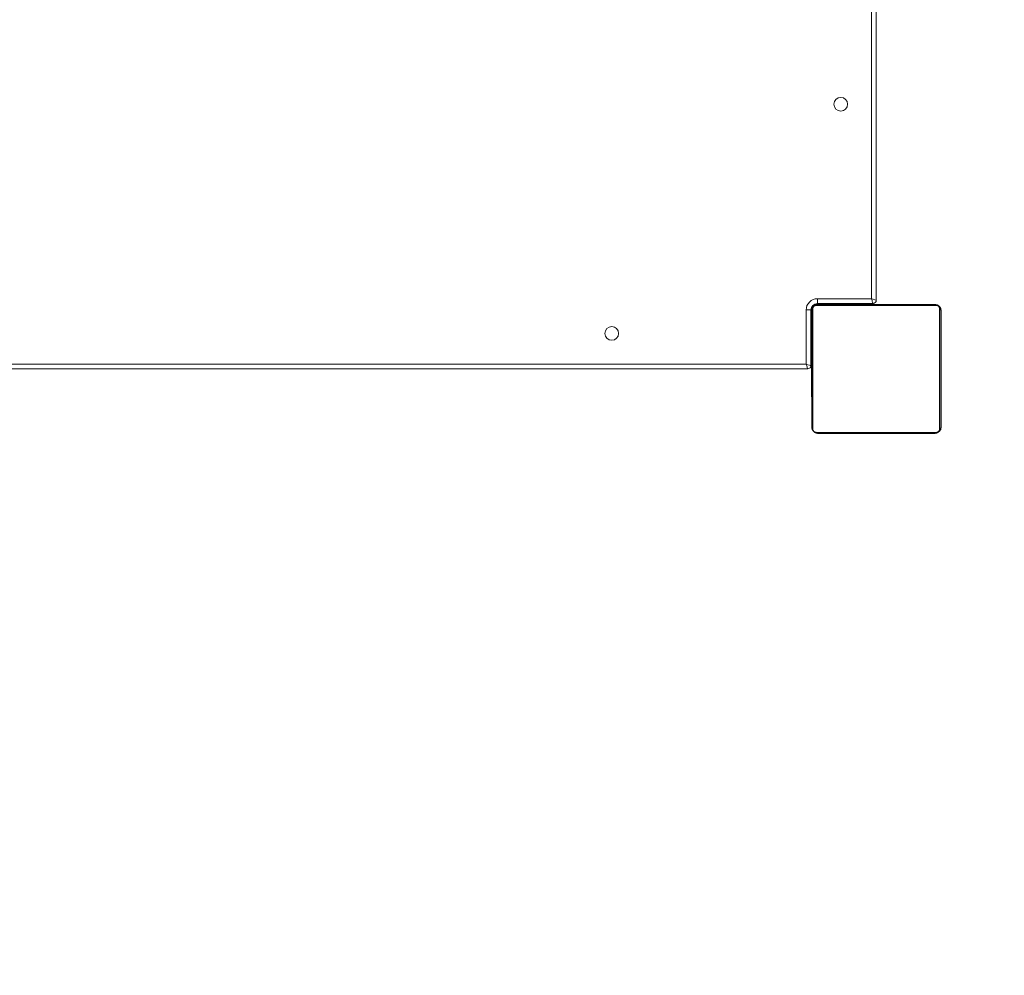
# Model space of a CAD drawing. Header units: inches. Extents: x -93 to 151, y -96 to 115.
# Tile 125 of 126: x 148.967 to 149.577, y 7.031 to 7.623. Entities that reach past the tile are written whole.
import ezdxf

# ---------------------------------------------------------------- set-up
doc = ezdxf.new("R2010")
doc.units = ezdxf.units.IN
doc.header["$MEASUREMENT"] = 0
doc.linetypes.add('ACAD_ISO03W100', pattern=[30, 12, -18])
for name, color, linetype, lineweight in [('1_projektowane', 7, 'Continuous', 5), ('strefa', 7, 'ACAD_ISO03W100', 5), ('urzadzenie', 7, 'Continuous', 5)]:
    doc.layers.add(name, color=color, linetype=linetype, lineweight=lineweight)

# ---------------------------------------------------------------- blocks, each defined once
blk = doc.blocks.new('kdfkdfkf')
at = {"layer": 'strefa', "color": 0, "ltscale": 0.01}
blk.add_lwpolyline([(147.4404, 6.5353, 0.255121), (148.70194, 5.8468), (149.54744, 5.8468, 0.414214), (151.04744, 7.3468), (151.04744, 8.1968, 0.414214), (149.54744, 9.6968), (148.70194, 9.6968, 0.255121), (147.4404, 9.0083), (146.14744, 9.0083, 0.414214), (145.14744, 8.0083), (145.14744, 7.5353, 0.414214), (146.14744, 6.5353)], format="xyb", close=True, dxfattribs=at)
at = {"layer": 'urzadzenie', "color": 0, "linetype": 'Continuous'}
for p, q in [((149.49776, 8.0943), (149.49776, 7.4493)), ((149.49776, 7.4493), (149.49776, 8.0943)), ((149.49476, 7.4503), (149.49476, 8.0933)), ((149.46076, 7.4468), (149.46076, 7.44727)), ((149.46126, 7.4503), (149.49476, 7.4503)), ((149.49576, 7.4473), (149.46126, 7.4473)), ((149.49076, 7.4468), (149.49076, 7.4473)), ((149.49576, 7.4473), (149.49576, 7.4473)), ((149.49576, 7.4473), (149.49576, 7.4468)), ((149.49578, 7.4468), (149.49578, 7.4473)), ((149.49776, 7.4493), (149.49776, 7.4493)), ((149.45426, 7.4098), (149.45426, 7.4433)), ((149.45426, 7.4433), (149.45726, 7.4433)), ((149.45726, 7.4433), (149.45726, 7.4088)), ((149.45726, 7.4433), (149.45726, 7.4433)), ((149.45726, 7.4088), (149.45726, 7.4433)), ((149.45776, 7.4438), (149.45729, 7.4438)), ((149.45776, 7.4438), (149.45779, 7.4438)), ((149.45776, 7.4438), (149.45776, 7.44321)), ((149.45779, 7.44343), (149.45779, 7.4438)), ((149.53497, 7.44611), (149.46049, 7.44611)), ((149.46173, 7.4468), (149.53373, 7.4468)), ((149.53437, 7.44678), (149.53401, 7.4468)), ((149.53774, 7.4428), (149.53773, 7.4428)), ((149.53774, 7.42407), (149.53774, 7.4428)), ((149.53774, 7.4428), (149.53801, 7.4428)), ((149.53801, 7.42091), (149.53801, 7.4428)), ((149.45773, 7.42408), (149.45749, 7.42408)), ((149.45753, 7.42384), (149.45773, 7.42384)), ((149.45753, 7.42263), (149.45773, 7.42263)), ((149.53793, 7.42407), (149.53773, 7.42407)), ((149.53793, 7.42385), (149.53773, 7.42385)), ((149.53793, 7.42271), (149.53773, 7.42271)), ((149.53794, 7.4216), (149.53793, 7.42394)), ((149.45753, 7.42007), (149.45753, 7.42106)), ((149.45753, 7.42106), (149.45773, 7.42106)), ((149.45753, 7.42007), (149.45773, 7.42007)), ((149.45753, 7.41901), (149.45753, 7.42007)), ((149.45753, 7.41901), (149.45773, 7.41901)), ((149.45753, 7.41749), (149.45773, 7.41749)), ((149.53793, 7.42218), (149.53773, 7.42218)), ((149.53773, 7.42057), (149.53773, 7.42056)), ((149.53793, 7.42057), (149.53773, 7.42057)), ((149.53793, 7.42056), (149.53773, 7.42056)), ((149.53793, 7.41896), (149.53773, 7.41896)), ((149.53793, 7.41814), (149.53773, 7.41814)), ((149.53774, 7.42218), (149.53774, 7.42203)), ((149.53793, 7.42203), (149.53793, 7.42203)), ((149.53793, 7.4212), (149.53793, 7.42028)), ((149.53793, 7.42057), (149.53793, 7.42056)), ((149.53793, 7.42028), (149.53793, 7.41918)), ((149.53793, 7.41911), (149.53793, 7.41911)), ((149.53793, 7.41634), (149.53794, 7.41898)), ((149.53793, 7.41814), (149.53793, 7.41814)), ((149.53794, 7.41835), (149.53794, 7.41835)), ((149.53794, 7.41782), (149.53794, 7.41782)), ((149.53794, 7.41711), (149.53793, 7.41711)), ((149.53801, 7.41918), (149.53801, 7.42091)), ((149.53801, 7.41719), (149.53801, 7.41904)), ((149.45726, 7.4138), (149.45753, 7.4138)), ((149.45747, 7.41615), (149.45773, 7.41615)), ((149.45753, 7.41637), (149.45773, 7.41637)), ((149.45753, 7.41597), (149.45753, 7.41615)), ((149.45753, 7.41539), (149.45753, 7.41597)), ((149.45753, 7.41597), (149.45773, 7.41597)), ((149.45753, 7.41539), (149.45773, 7.41539)), ((149.45753, 7.41378), (149.45753, 7.4138)), ((149.45753, 7.4138), (149.45773, 7.4138)), ((149.45753, 7.41378), (149.45773, 7.41378)), ((149.45753, 7.41217), (149.45773, 7.41217)), ((149.45753, 7.41132), (149.45773, 7.41132)), ((149.45753, 7.41131), (149.45773, 7.41131)), ((149.45753, 7.41131), (149.45773, 7.41131)), ((149.45753, 7.41108), (149.45773, 7.41108)), ((149.53793, 7.41519), (149.53773, 7.41519)), ((149.53773, 7.41086), (149.53773, 7.41068)), ((149.53793, 7.41086), (149.53773, 7.41086)), ((149.53773, 7.41068), (149.53773, 7.41008)), ((149.53793, 7.41068), (149.53773, 7.41068)), ((149.53794, 7.41526), (149.53793, 7.41526)), ((149.53801, 7.41127), (149.53801, 7.41227)), ((149.45526, 7.4068), (148.81026, 7.4068)), ((148.81126, 7.4098), (149.45426, 7.4098)), ((149.45526, 7.4068), (149.45526, 7.4068)), ((149.45726, 7.4088), (149.45726, 7.4088)), ((149.45753, 7.4088), (149.45726, 7.4088)), ((149.45753, 7.40963), (149.45773, 7.40963)), ((149.45753, 7.40844), (149.45773, 7.40844)), ((149.45753, 7.40648), (149.45773, 7.40648)), ((149.53793, 7.41008), (149.53773, 7.41008)), ((149.53793, 7.40712), (149.53773, 7.40712)), ((149.53793, 7.40516), (149.53773, 7.40516)), ((149.53793, 7.41008), (149.53793, 7.41008)), ((149.53793, 7.40716), (149.53793, 7.40716)), ((149.53793, 7.40544), (149.53793, 7.40544)), ((149.53793, 7.40523), (149.53793, 7.40522)), ((149.53793, 7.40523), (149.53793, 7.40523)), ((149.53793, 7.40523), (149.53793, 7.40523)), ((149.53793, 7.40523), (149.53793, 7.40523)), ((149.53793, 7.40523), (149.53793, 7.40522)), ((149.53801, 7.40545), (149.53801, 7.40644)), ((149.53801, 7.40544), (149.53801, 7.4064)), ((149.45753, 7.40352), (149.45773, 7.40352)), ((149.45753, 7.40292), (149.45753, 7.40352)), ((149.45753, 7.40273), (149.45753, 7.40292)), ((149.45753, 7.40292), (149.45773, 7.40292)), ((149.45753, 7.40273), (149.45773, 7.40273)), ((149.45753, 7.39841), (149.45773, 7.39841)), ((149.53793, 7.40397), (149.53773, 7.40397)), ((149.53793, 7.40252), (149.53773, 7.40252)), ((149.53793, 7.40229), (149.53773, 7.40229)), ((149.53793, 7.40228), (149.53773, 7.40228)), ((149.53793, 7.40227), (149.53773, 7.40227)), ((149.53793, 7.40143), (149.53773, 7.40143)), ((149.53773, 7.39981), (149.53773, 7.3998)), ((149.53793, 7.39981), (149.53773, 7.39981)), ((149.53793, 7.3998), (149.53773, 7.3998)), ((149.53773, 7.39836), (149.53773, 7.39763)), ((149.53793, 7.3982), (149.53773, 7.3982)), ((149.53774, 7.40252), (149.53774, 7.40134)), ((149.53774, 7.40143), (149.53774, 7.40227)), ((149.53793, 7.40379), (149.53793, 7.40374)), ((149.53793, 7.40252), (149.53793, 7.40252)), ((149.53793, 7.40127), (149.53793, 7.40127)), ((149.53793, 7.39981), (149.53793, 7.3998)), ((149.53793, 7.39836), (149.53793, 7.39836)), ((149.53794, 7.40328), (149.53794, 7.40338)), ((149.53793, 7.40232), (149.53793, 7.40228)), ((149.53793, 7.40228), (149.53793, 7.40232)), ((149.53793, 7.40228), (149.53793, 7.40228)), ((149.53793, 7.40228), (149.53793, 7.40228)), ((149.45753, 7.39545), (149.45773, 7.39545)), ((149.45753, 7.39464), (149.45773, 7.39464)), ((149.45753, 7.39303), (149.45753, 7.39304)), ((149.45753, 7.39304), (149.45773, 7.39304)), ((149.45753, 7.39303), (149.45773, 7.39303)), ((149.538, 7.39745), (149.53769, 7.39745)), ((149.53773, 7.39763), (149.53773, 7.39745)), ((149.53793, 7.39763), (149.53773, 7.39763)), ((149.53793, 7.39723), (149.53773, 7.39723)), ((149.53793, 7.3961), (149.53773, 7.3961)), ((149.53773, 7.39459), (149.53773, 7.39353)), ((149.53793, 7.39459), (149.53773, 7.39459)), ((149.53773, 7.39353), (149.53773, 7.39254)), ((149.53793, 7.39353), (149.53773, 7.39353)), ((149.53793, 7.39304), (149.53773, 7.39304)), ((149.53793, 7.39254), (149.53773, 7.39254)), ((149.53774, 7.39304), (149.53774, 7.3708)), ((149.53793, 7.39591), (149.53793, 7.39733)), ((149.53793, 7.39459), (149.53793, 7.39353)), ((149.53793, 7.39353), (149.53793, 7.39254)), ((149.53793, 7.39304), (149.53794, 7.39304)), ((149.53794, 7.39598), (149.53794, 7.39598)), ((149.53801, 7.3708), (149.53801, 7.39392)), ((149.45753, 7.39141), (149.45773, 7.39141)), ((149.45753, 7.39088), (149.45773, 7.39088)), ((149.45753, 7.38975), (149.45773, 7.38975)), ((149.45753, 7.38953), (149.45773, 7.38953)), ((149.53766, 7.38952), (149.53797, 7.38952)), ((149.53793, 7.39097), (149.53773, 7.39097)), ((149.53793, 7.38976), (149.53773, 7.38976)), ((149.53774, 7.3708), (149.53774, 7.38952)), ((149.53793, 7.38966), (149.53793, 7.39102)), ((149.53773, 7.3708), (149.53774, 7.3708)), ((149.53774, 7.3708), (149.53801, 7.3708)), ((149.46049, 7.36749), (149.53497, 7.36749)), ((149.53373, 7.3668), (149.46173, 7.3668)), ((149.53374, 7.3668), (149.53373, 7.3668)), ((149.53374, 7.3668), (149.53401, 7.3668))]:
    blk.add_line(p, q, dxfattribs=at)
at = {"layer": 'urzadzenie', "color": 0, "linetype": 'Continuous', "flags": 128}
for points in [[(149.45773, 7.3708), (149.45773, 7.37324), (149.45773, 7.37597), (149.45773, 7.37895), (149.45773, 7.38217), (149.45773, 7.3856), (149.45773, 7.3892), (149.45773, 7.39296), (149.45773, 7.39683), (149.45773, 7.40078), (149.45773, 7.40479), (149.45773, 7.40881), (149.45773, 7.41282), (149.45773, 7.41677), (149.45773, 7.42064), (149.45773, 7.42439), (149.45773, 7.428), (149.45773, 7.43143), (149.45773, 7.43465), (149.45773, 7.43763), (149.45773, 7.44036), (149.45773, 7.4428)], [(149.45774, 7.4428), (149.45782, 7.44358), (149.45802, 7.44427)], [(149.45842, 7.44404), (149.45842, 7.44151), (149.45842, 7.43869), (149.45842, 7.43561), (149.45842, 7.43228), (149.45842, 7.42873), (149.45842, 7.425), (149.45842, 7.42112), (149.45842, 7.41711), (149.45842, 7.41302), (149.45842, 7.40888), (149.45842, 7.40472), (149.45842, 7.40057), (149.45842, 7.39648), (149.45842, 7.39248), (149.45842, 7.3886), (149.45842, 7.38487), (149.45842, 7.38132), (149.45842, 7.37799), (149.45842, 7.3749), (149.45842, 7.37208), (149.45842, 7.36956)], [(149.46033, 7.44654), (149.46096, 7.44672), (149.46174, 7.4468)], [(149.53704, 7.36956), (149.53704, 7.37208), (149.53704, 7.3749), (149.53704, 7.37799), (149.53704, 7.38132), (149.53704, 7.38487), (149.53704, 7.3886), (149.53704, 7.39248), (149.53704, 7.39648), (149.53704, 7.40057), (149.53704, 7.40472), (149.53704, 7.40888), (149.53704, 7.41302), (149.53704, 7.41711), (149.53704, 7.42112), (149.53704, 7.425), (149.53704, 7.42873), (149.53704, 7.43228), (149.53704, 7.43561), (149.53704, 7.43869), (149.53704, 7.44151), (149.53704, 7.44404)], [(149.53773, 7.4428), (149.53773, 7.44036), (149.53773, 7.43763), (149.53773, 7.43465), (149.53773, 7.43143), (149.53773, 7.428), (149.53773, 7.42439), (149.53773, 7.42064), (149.53773, 7.41677), (149.53773, 7.41282), (149.53773, 7.40881), (149.53773, 7.40479), (149.53773, 7.40078), (149.53773, 7.39683), (149.53773, 7.39296), (149.53773, 7.3892), (149.53773, 7.3856), (149.53773, 7.38217), (149.53773, 7.37895), (149.53773, 7.37597), (149.53773, 7.37324), (149.53773, 7.3708)], [(149.53801, 7.40628), (149.53801, 7.40544), (149.53801, 7.40543)], [(149.458, 7.36937), (149.45782, 7.37002), (149.45774, 7.3708)], [(149.46174, 7.3668), (149.46096, 7.36688), (149.4603, 7.36707)]]:
    blk.add_lwpolyline(points, dxfattribs=at)
at = {"layer": 'urzadzenie', "color": 0, "linetype": 'Continuous'}
for centre in [(149.47576, 7.5708), (149.33376, 7.4288)]:
    blk.add_circle(centre, 0.00425, dxfattribs=at)
for centre, radius, start, end in [((149.47576, 7.5708), 0.00425, 90, 270), ((149.46126, 7.4433), 0.007, 90, 180), ((149.46126, 7.4433), 0.004, 90, 180), ((149.46126, 7.4433), 0.004, 90, 180), ((152.10714, 7.44955), 2.64588, 179.98376, 180.04872), ((149.49576, 7.4493), 0.002, 270, 0), ((149.49576, 7.4493), 0.002, 270, 0), ((149.45927, 7.44276), 0.00154, 123.51089, 178.39713), ((149.46076, 7.4438), 0.003, 90, 180), ((149.46079, 7.4438), 0.003, 90, 180), ((149.46178, 7.44526), 0.00154, 91.61375, 146.4859), ((149.53369, 7.44526), 0.00154, 33.49903, 88.38219), ((149.53374, 7.4428), 0.004, 360, 90), ((149.53401, 7.4428), 0.004, 360, 80.65504), ((149.53619, 7.44275), 0.00154, 1.62867, 56.49775), ((149.33376, 7.4288), 0.00425, 90, 270), ((150.14321, 7.411), 0.6052, 179.90052, 180.0044), ((149.45526, 7.4088), 0.002, 270, 0), ((149.45526, 7.4088), 0.002, 270, 0), ((148.97413, 7.40254), 0.56388, 359.89909, 0.0009), ((150.08024, 7.40251), 0.54224, 180.00109, 180.10174), ((149.45927, 7.37084), 0.00154, 181.60287, 236.48911), ((149.53374, 7.3708), 0.004, 270, 0), ((149.53401, 7.3708), 0.004, 270, 0), ((149.53619, 7.37084), 0.00154, 303.50225, 358.37133), ((149.46178, 7.36834), 0.00154, 213.5141, 268.38625), ((149.53369, 7.36834), 0.00154, 271.61781, 326.50097)]:
    blk.add_arc(centre, radius, start, end, dxfattribs=at)
for centre, major_axis, ratio, start_param, end_param in [((149.49476, 7.4503), (0.003, -0.001), 0.000085, 4.712134, 6.28293), ((149.49476, 7.4503), (-0.001, 0.003), 0.000255, 1.570711, 3.141508), ((149.45426, 7.4098), (0.003, -0.001), 0.000085, 4.712134, 6.28293), ((149.45426, 7.4098), (-0.001, 0.003), 0.000255, 1.570711, 3.141508)]:
    blk.add_ellipse(centre, major_axis=major_axis, ratio=ratio, start_param=start_param, end_param=end_param, dxfattribs=at)
for points, knots in [([(149.45773, 7.4428), (149.45775, 7.44307), (149.45778, 7.44363), (149.45805, 7.44444), (149.45844, 7.4451), (149.45884, 7.44559), (149.45932, 7.44601), (149.45987, 7.44636), (149.46071, 7.44672), (149.46131, 7.44676), (149.46173, 7.4468)], [0, 0, 0, 0, 0.143101, 0.299549, 0.405379, 0.489658, 0.574622, 0.683132, 0.780409, 1, 1, 1, 1]), ([(149.46049, 7.44611), (149.46028, 7.44609), (149.45999, 7.44608), (149.45954, 7.44589), (149.45925, 7.44571), (149.459, 7.44548), (149.45878, 7.44522), (149.45858, 7.44486), (149.45844, 7.44445), (149.45843, 7.44418), (149.45842, 7.44404)], [0, 0, 0, 0, 0.244996, 0.340931, 0.437639, 0.508581, 0.579548, 0.675598, 0.836538, 1, 1, 1, 1]), ([(149.53373, 7.4468), (149.534, 7.44678), (149.53457, 7.44675), (149.53537, 7.44648), (149.53604, 7.44609), (149.53652, 7.44569), (149.53695, 7.44521), (149.53729, 7.44466), (149.53765, 7.44382), (149.5377, 7.44322), (149.53773, 7.4428)], [0, 0, 0, 0, 0.1431008, 0.2995491, 0.4053792, 0.4896585, 0.5746222, 0.6831315, 0.7804094, 1, 1, 1, 1]), ([(149.53704, 7.44404), (149.53703, 7.44425), (149.53701, 7.44454), (149.53682, 7.44499), (149.53664, 7.44528), (149.53642, 7.44554), (149.53616, 7.44575), (149.5358, 7.44596), (149.53538, 7.44609), (149.53511, 7.4461), (149.53497, 7.44611)], [0, 0, 0, 0, 0.2449958, 0.340931, 0.4376394, 0.5085807, 0.5795476, 0.6755984, 0.8365384, 1, 1, 1, 1]), ([(149.45753, 7.42384), (149.45753, 7.42389), (149.45753, 7.42402), (149.45753, 7.42408), (149.45753, 7.42407), (149.45753, 7.42407)], [0, 0, 0, 0, 0.380358, 0.857047, 1, 1, 1, 1]), ([(149.45753, 7.42263), (149.45753, 7.42276), (149.45753, 7.42303), (149.45753, 7.42348), (149.45753, 7.42371), (149.45753, 7.42384)], [0, 0, 0, 0, 0.302433, 0.583913, 1, 1, 1, 1]), ([(149.45753, 7.42106), (149.45753, 7.42112), (149.45753, 7.42125), (149.45753, 7.42154), (149.45753, 7.42189), (149.45753, 7.42224), (149.45753, 7.42249), (149.45753, 7.42263)], [0, 0, 0, 0, 0.2669382, 0.5282165, 0.6686671, 0.821858, 1, 1, 1, 1]), ([(149.53773, 7.42407), (149.53773, 7.42406), (149.53773, 7.42404), (149.53773, 7.42391), (149.53773, 7.42385)], [0, 0, 0, 0, 0.571119, 1, 1, 1, 1]), ([(149.53773, 7.42385), (149.53773, 7.42378), (149.53773, 7.42362), (149.53773, 7.42324), (149.53773, 7.42292), (149.53773, 7.42271)], [0, 0, 0, 0, 0.267073, 0.539861, 1, 1, 1, 1]), ([(149.53773, 7.42271), (149.53773, 7.42255), (149.53773, 7.42231), (149.53773, 7.4221), (149.53773, 7.42203)], [0, 0, 0, 0, 0.665085, 1, 1, 1, 1]), ([(149.53793, 7.42394), (149.53793, 7.42398), (149.53793, 7.42405), (149.53793, 7.42406), (149.53793, 7.42407)], [0, 0, 0, 0, 0.581027, 1, 1, 1, 1]), ([(149.53793, 7.42407), (149.53793, 7.42406), (149.53793, 7.42404), (149.53793, 7.42391), (149.53793, 7.42385)], [0, 0, 0, 0, 0.571119, 1, 1, 1, 1]), ([(149.53793, 7.42385), (149.53793, 7.42378), (149.53793, 7.42362), (149.53793, 7.42324), (149.53793, 7.42292), (149.53793, 7.42271)], [0, 0, 0, 0, 0.267073, 0.539861, 1, 1, 1, 1]), ([(149.53793, 7.42271), (149.53793, 7.42256), (149.53793, 7.42226), (149.53793, 7.42188), (149.53793, 7.42146), (149.53793, 7.42131), (149.53793, 7.4212)], [0, 0, 0, 0, 0.218759, 0.403934, 0.577734, 1, 1, 1, 1]), ([(149.45753, 7.41749), (149.45753, 7.41769), (149.45753, 7.41808), (149.45753, 7.41854), (149.45753, 7.41884), (149.45753, 7.41895), (149.45753, 7.41901)], [0, 0, 0, 0, 0.272078, 0.52186, 0.739656, 1, 1, 1, 1]), ([(149.45753, 7.41637), (149.45753, 7.41644), (149.45753, 7.41659), (149.45753, 7.41698), (149.45753, 7.41729), (149.45753, 7.41749)], [0, 0, 0, 0, 0.267217, 0.54023, 1, 1, 1, 1]), ([(149.53773, 7.42218), (149.53773, 7.42215), (149.53773, 7.42209), (149.53773, 7.42166), (149.53773, 7.42114), (149.53773, 7.42076), (149.53773, 7.42057)], [0, 0, 0, 0, 0.283614, 0.55807, 0.775283, 1, 1, 1, 1]), ([(149.53773, 7.42056), (149.53773, 7.42032), (149.53773, 7.41985), (149.53773, 7.41933), (149.53773, 7.41902), (149.53773, 7.41898), (149.53773, 7.41896)], [0, 0, 0, 0, 0.28226, 0.556378, 0.774142, 1, 1, 1, 1]), ([(149.53773, 7.41896), (149.53773, 7.41894), (149.53773, 7.41883), (149.53773, 7.41859), (149.53773, 7.41828), (149.53773, 7.41814)], [0, 0, 0, 0, 0.133987, 0.632877, 1, 1, 1, 1]), ([(149.53773, 7.41814), (149.53773, 7.41813), (149.53773, 7.41811), (149.53773, 7.41794), (149.53773, 7.41768), (149.53773, 7.41718), (149.53773, 7.41634), (149.53773, 7.41559), (149.53773, 7.41519)], [0, 0, 0, 0, 0.103888, 0.205536, 0.310854, 0.424298, 0.685101, 1, 1, 1, 1]), ([(149.53793, 7.42218), (149.53793, 7.42215), (149.53793, 7.42209), (149.53793, 7.42166), (149.53793, 7.42114), (149.53793, 7.42076), (149.53793, 7.42057)], [0, 0, 0, 0, 0.283614, 0.55807, 0.775283, 1, 1, 1, 1]), ([(149.53793, 7.42057), (149.53793, 7.42081), (149.53793, 7.42128), (149.53793, 7.42181), (149.53793, 7.42213), (149.53793, 7.42217), (149.53793, 7.42218)], [0, 0, 0, 0, 0.284749, 0.55947, 0.776173, 1, 1, 1, 1]), ([(149.53793, 7.42058), (149.53793, 7.4208), (149.53793, 7.42123), (149.53793, 7.42172), (149.53793, 7.42199), (149.53793, 7.42202), (149.53793, 7.42203)], [0, 0, 0, 0, 0.288454, 0.554029, 0.767384, 1, 1, 1, 1]), ([(149.53793, 7.42203), (149.53793, 7.42201), (149.53793, 7.42196), (149.53793, 7.42158), (149.53793, 7.42109), (149.53793, 7.42074), (149.53793, 7.42057)], [0, 0, 0, 0, 0.289874, 0.555838, 0.768581, 1, 1, 1, 1]), ([(149.53793, 7.41911), (149.53793, 7.41914), (149.53793, 7.41918), (149.53793, 7.41957), (149.53793, 7.42006), (149.53793, 7.4204), (149.53793, 7.42058)], [0, 0, 0, 0, 0.289863, 0.555819, 0.768573, 1, 1, 1, 1]), ([(149.53793, 7.41896), (149.53793, 7.41899), (149.53793, 7.41905), (149.53793, 7.41948), (149.53793, 7.42), (149.53793, 7.42038), (149.53793, 7.42057)], [0, 0, 0, 0, 0.283568, 0.557972, 0.775179, 1, 1, 1, 1]), ([(149.53793, 7.42057), (149.53793, 7.42034), (149.53793, 7.41991), (149.53793, 7.41943), (149.53793, 7.41916), (149.53793, 7.41913), (149.53793, 7.41911)], [0, 0, 0, 0, 0.28848, 0.554085, 0.767434, 1, 1, 1, 1]), ([(149.53793, 7.42056), (149.53793, 7.42032), (149.53793, 7.41985), (149.53793, 7.41933), (149.53793, 7.41902), (149.53793, 7.41898), (149.53793, 7.41896)], [0, 0, 0, 0, 0.28226, 0.556378, 0.774142, 1, 1, 1, 1]), ([(149.53793, 7.41918), (149.53793, 7.41909), (149.53793, 7.41893), (149.53793, 7.41858), (149.53793, 7.41811), (149.53793, 7.41778), (149.53793, 7.4176)], [0, 0, 0, 0, 0.297608, 0.560158, 0.762665, 1, 1, 1, 1]), ([(149.53793, 7.41814), (149.53793, 7.41812), (149.53793, 7.41808), (149.53793, 7.41776), (149.53793, 7.41736), (149.53793, 7.41707), (149.53793, 7.41692)], [0, 0, 0, 0, 0.289945, 0.560957, 0.774536, 1, 1, 1, 1]), ([(149.53793, 7.41511), (149.53793, 7.41553), (149.53793, 7.41629), (149.53793, 7.41716), (149.53793, 7.41767), (149.53793, 7.41794), (149.53793, 7.41811), (149.53793, 7.41813), (149.53793, 7.41814)], [0, 0, 0, 0, 0.318325, 0.580823, 0.694103, 0.79846, 0.898383, 1, 1, 1, 1]), ([(149.53793, 7.41814), (149.53793, 7.41813), (149.53793, 7.41811), (149.53793, 7.41794), (149.53793, 7.41768), (149.53793, 7.41718), (149.53793, 7.41634), (149.53793, 7.41559), (149.53793, 7.41519)], [0, 0, 0, 0, 0.103888, 0.205536, 0.310854, 0.424298, 0.685101, 1, 1, 1, 1]), ([(149.53793, 7.41692), (149.53793, 7.41711), (149.53793, 7.41747), (149.53793, 7.41787), (149.53793, 7.41811), (149.53793, 7.41813), (149.53793, 7.41814)], [0, 0, 0, 0, 0.283495, 0.552824, 0.769183, 1, 1, 1, 1]), ([(149.53793, 7.4176), (149.53793, 7.41745), (149.53793, 7.41717), (149.53793, 7.41671), (149.53793, 7.41648), (149.53793, 7.41634)], [0, 0, 0, 0, 0.29753, 0.57873, 1, 1, 1, 1]), ([(149.53793, 7.41692), (149.53793, 7.41673), (149.53793, 7.41642), (149.53793, 7.41612), (149.53793, 7.416)], [0, 0, 0, 0, 0.604296, 1, 1, 1, 1]), ([(149.53793, 7.416), (149.53793, 7.41615), (149.53793, 7.41645), (149.53793, 7.41677), (149.53793, 7.41692)], [0, 0, 0, 0, 0.511841, 1, 1, 1, 1]), ([(149.53794, 7.41824), (149.53794, 7.41866), (149.53794, 7.41947), (149.53794, 7.42046), (149.53794, 7.42116), (149.53794, 7.42145), (149.53794, 7.4216)], [0, 0, 0, 0, 0.264772, 0.519841, 0.741783, 1, 1, 1, 1]), ([(149.53794, 7.41898), (149.53794, 7.41895), (149.53794, 7.41888), (149.53794, 7.41877), (149.53794, 7.41864), (149.53794, 7.4185), (149.53794, 7.4184), (149.53794, 7.41835)], [0, 0, 0, 0, 0.280699, 0.497635, 0.668658, 0.837966, 1, 1, 1, 1]), ([(149.53794, 7.41835), (149.53794, 7.41825), (149.53794, 7.41807), (149.53794, 7.41789), (149.53794, 7.41782)], [0, 0, 0, 0, 0.562766, 1, 1, 1, 1]), ([(149.53794, 7.41582), (149.53794, 7.41584), (149.53794, 7.41588), (149.53794, 7.41619), (149.53794, 7.41669), (149.53794, 7.4174), (149.53794, 7.41795), (149.53794, 7.41824)], [0, 0, 0, 0, 0.16626, 0.328463, 0.501462, 0.732092, 1, 1, 1, 1]), ([(149.53794, 7.41782), (149.53794, 7.4177), (149.53794, 7.41746), (149.53794, 7.41722), (149.53794, 7.41711)], [0, 0, 0, 0, 0.517462, 1, 1, 1, 1]), ([(149.53794, 7.41711), (149.53794, 7.41696), (149.53794, 7.41669), (149.53794, 7.41633), (149.53794, 7.41605), (149.53794, 7.41586), (149.53794, 7.41584), (149.53794, 7.41582)], [0, 0, 0, 0, 0.218436, 0.410846, 0.590431, 0.796056, 1, 1, 1, 1]), ([(149.45753, 7.41616), (149.45753, 7.41616), (149.45753, 7.41614), (149.45753, 7.41627), (149.45753, 7.41637)], [0, 0, 0, 0, 0.245946, 1, 1, 1, 1]), ([(149.45753, 7.4138), (149.45753, 7.41403), (149.45753, 7.4145), (149.45753, 7.41502), (149.45753, 7.41534), (149.45753, 7.41538), (149.45753, 7.41539)], [0, 0, 0, 0, 0.28226, 0.556382, 0.774146, 1, 1, 1, 1]), ([(149.45753, 7.41217), (149.45753, 7.4122), (149.45753, 7.41226), (149.45753, 7.41269), (149.45753, 7.41322), (149.45753, 7.41359), (149.45753, 7.41378)], [0, 0, 0, 0, 0.283612, 0.558066, 0.775278, 1, 1, 1, 1]), ([(149.45753, 7.41131), (149.45753, 7.41132), (149.45753, 7.41133), (149.45753, 7.41132), (149.45753, 7.41132)], [0, 0, 0, 0, 0.397016, 1, 1, 1, 1]), ([(149.45753, 7.41108), (149.45753, 7.41114), (149.45753, 7.4113), (149.45753, 7.41131), (149.45753, 7.41131)], [0, 0, 0, 0, 0.352371, 1, 1, 1, 1]), ([(149.45753, 7.41131), (149.45753, 7.41131), (149.45753, 7.41131), (149.45753, 7.41131), (149.45753, 7.41131)], [0, 0, 0, 0, 0.607829, 1, 1, 1, 1]), ([(149.45753, 7.40963), (149.45753, 7.40985), (149.45753, 7.41028), (149.45753, 7.41076), (149.45753, 7.41103), (149.45753, 7.41106), (149.45753, 7.41108)], [0, 0, 0, 0, 0.288473, 0.55406, 0.767413, 1, 1, 1, 1]), ([(149.53773, 7.41519), (149.53773, 7.41452), (149.53773, 7.41326), (149.53773, 7.41181), (149.53773, 7.41099), (149.53773, 7.41091), (149.53773, 7.41086)], [0, 0, 0, 0, 0.295618, 0.563119, 0.773393, 1, 1, 1, 1]), ([(149.53793, 7.41634), (149.53793, 7.41628), (149.53793, 7.41616), (149.53793, 7.41612), (149.53793, 7.41625), (149.53793, 7.41634)], [0, 0, 0, 0, 0.259102, 0.526918, 1, 1, 1, 1]), ([(149.53793, 7.416), (149.53793, 7.41583), (149.53793, 7.41549), (149.53793, 7.41514), (149.53793, 7.41496)], [0, 0, 0, 0, 0.492717, 1, 1, 1, 1]), ([(149.53793, 7.41496), (149.53793, 7.41518), (149.53793, 7.41553), (149.53793, 7.41587), (149.53793, 7.416)], [0, 0, 0, 0, 0.621869, 1, 1, 1, 1]), ([(149.53793, 7.41526), (149.53793, 7.41524), (149.53793, 7.41519), (149.53793, 7.41481), (149.53793, 7.41432), (149.53793, 7.41398), (149.53793, 7.4138)], [0, 0, 0, 0, 0.289818, 0.55575, 0.768518, 1, 1, 1, 1]), ([(149.53793, 7.41519), (149.53793, 7.41452), (149.53793, 7.41326), (149.53793, 7.41181), (149.53793, 7.41099), (149.53793, 7.41091), (149.53793, 7.41086)], [0, 0, 0, 0, 0.295618, 0.563119, 0.773393, 1, 1, 1, 1]), ([(149.53793, 7.41086), (149.53793, 7.41094), (149.53793, 7.41108), (149.53793, 7.4122), (149.53793, 7.41361), (149.53793, 7.4146), (149.53793, 7.41511)], [0, 0, 0, 0, 0.28442, 0.551485, 0.76701, 1, 1, 1, 1]), ([(149.53793, 7.41496), (149.53793, 7.41483), (149.53793, 7.41459), (149.53793, 7.41427), (149.53793, 7.414), (149.53793, 7.41381), (149.53793, 7.41379), (149.53793, 7.41378)], [0, 0, 0, 0, 0.183966, 0.356605, 0.530342, 0.750537, 1, 1, 1, 1]), ([(149.53793, 7.41378), (149.53793, 7.41379), (149.53793, 7.4138), (149.53793, 7.41395), (149.53793, 7.41418), (149.53793, 7.41453), (149.53793, 7.41481), (149.53793, 7.41496)], [0, 0, 0, 0, 0.214077, 0.405884, 0.582753, 0.78508, 1, 1, 1, 1]), ([(149.53793, 7.4138), (149.53793, 7.41367), (149.53793, 7.41342), (149.53793, 7.41301), (149.53793, 7.41279), (149.53793, 7.41265)], [0, 0, 0, 0, 0.296799, 0.574828, 1, 1, 1, 1]), ([(149.53793, 7.41265), (149.53793, 7.41233), (149.53793, 7.41173), (149.53793, 7.41101), (149.53793, 7.41068)], [0, 0, 0, 0, 0.535189, 1, 1, 1, 1]), ([(149.53793, 7.41233), (149.53793, 7.41231), (149.53793, 7.41227), (149.53793, 7.41195), (149.53793, 7.41155), (149.53793, 7.41125), (149.53793, 7.41111)], [0, 0, 0, 0, 0.301861, 0.576232, 0.784734, 1, 1, 1, 1]), ([(149.53793, 7.41111), (149.53793, 7.41092), (149.53793, 7.41055), (149.53793, 7.41015), (149.53793, 7.40992), (149.53793, 7.4099), (149.53793, 7.40988)], [0, 0, 0, 0, 0.271166, 0.537585, 0.759255, 1, 1, 1, 1]), ([(149.53793, 7.41068), (149.53793, 7.41011), (149.53793, 7.40898), (149.53793, 7.40777), (149.53793, 7.40708), (149.53793, 7.40701), (149.53793, 7.40697)], [0, 0, 0, 0, 0.273757, 0.538252, 0.758377, 1, 1, 1, 1]), ([(149.53794, 7.4138), (149.53794, 7.41402), (149.53794, 7.41446), (149.53794, 7.41494), (149.53794, 7.41522), (149.53794, 7.41525), (149.53794, 7.41526)], [0, 0, 0, 0, 0.289894, 0.555836, 0.768565, 1, 1, 1, 1]), ([(149.53794, 7.41263), (149.53794, 7.41271), (149.53794, 7.41288), (149.53794, 7.41327), (149.53794, 7.41359), (149.53794, 7.4138)], [0, 0, 0, 0, 0.269806, 0.544835, 1, 1, 1, 1]), ([(149.53794, 7.41068), (149.53794, 7.41109), (149.53794, 7.41181), (149.53794, 7.41238), (149.53794, 7.41263)], [0, 0, 0, 0, 0.573408, 1, 1, 1, 1]), ([(149.53794, 7.41111), (149.53794, 7.41129), (149.53794, 7.41166), (149.53793, 7.41206), (149.53793, 7.41229), (149.53793, 7.41232), (149.53793, 7.41233)], [0, 0, 0, 0, 0.272677, 0.5394, 0.76041, 1, 1, 1, 1]), ([(149.53793, 7.40988), (149.53793, 7.40991), (149.53793, 7.40995), (149.53793, 7.41026), (149.53794, 7.41067), (149.53794, 7.41096), (149.53794, 7.41111)], [0, 0, 0, 0, 0.30057, 0.574549, 0.783606, 1, 1, 1, 1]), ([(149.53793, 7.40697), (149.53793, 7.40703), (149.53794, 7.40715), (149.53794, 7.40812), (149.53794, 7.40935), (149.53794, 7.41023), (149.53794, 7.41068)], [0, 0, 0, 0, 0.300375, 0.574303, 0.783439, 1, 1, 1, 1]), ([(149.45753, 7.40844), (149.45753, 7.40852), (149.45753, 7.40868), (149.45753, 7.40909), (149.45753, 7.40942), (149.45753, 7.40963)], [0, 0, 0, 0, 0.271506, 0.546061, 1, 1, 1, 1]), ([(149.45753, 7.40648), (149.45753, 7.4069), (149.45753, 7.40763), (149.45753, 7.4082), (149.45753, 7.40844)], [0, 0, 0, 0, 0.583245, 1, 1, 1, 1]), ([(149.45753, 7.40352), (149.45753, 7.40354), (149.45753, 7.40358), (149.45753, 7.40392), (149.45753, 7.4045), (149.45753, 7.40538), (149.45753, 7.4061), (149.45753, 7.40648)], [0, 0, 0, 0, 0.216382, 0.406581, 0.580203, 0.780818, 1, 1, 1, 1]), ([(149.53773, 7.41008), (149.53773, 7.41006), (149.53773, 7.41002), (149.53773, 7.40968), (149.53773, 7.4091), (149.53773, 7.40821), (149.53773, 7.4075), (149.53773, 7.40712)], [0, 0, 0, 0, 0.216382, 0.406581, 0.580203, 0.780818, 1, 1, 1, 1]), ([(149.53773, 7.40712), (149.53773, 7.4067), (149.53773, 7.40597), (149.53773, 7.4054), (149.53773, 7.40516)], [0, 0, 0, 0, 0.583245, 1, 1, 1, 1]), ([(149.53773, 7.40516), (149.53773, 7.40508), (149.53773, 7.40491), (149.53773, 7.40451), (149.53773, 7.40418), (149.53773, 7.40397)], [0, 0, 0, 0, 0.271506, 0.546061, 1, 1, 1, 1]), ([(149.53793, 7.40863), (149.53793, 7.40885), (149.53793, 7.40928), (149.53793, 7.40976), (149.53793, 7.41003), (149.53793, 7.41006), (149.53793, 7.41008)], [0, 0, 0, 0, 0.288479, 0.554051, 0.767395, 1, 1, 1, 1]), ([(149.53793, 7.41008), (149.53793, 7.41006), (149.53793, 7.41002), (149.53793, 7.40968), (149.53793, 7.4091), (149.53793, 7.40821), (149.53793, 7.4075), (149.53793, 7.40712)], [0, 0, 0, 0, 0.216382, 0.406581, 0.580203, 0.780818, 1, 1, 1, 1]), ([(149.53793, 7.40716), (149.53793, 7.40718), (149.53793, 7.40723), (149.53793, 7.40761), (149.53793, 7.4081), (149.53793, 7.40845), (149.53793, 7.40863)], [0, 0, 0, 0, 0.289876, 0.555835, 0.768584, 1, 1, 1, 1]), ([(149.53793, 7.40631), (149.53793, 7.4064), (149.53793, 7.40658), (149.53793, 7.40682), (149.53793, 7.40701), (149.53793, 7.40714), (149.53793, 7.40715), (149.53793, 7.40716)], [0, 0, 0, 0, 0.187456, 0.35925, 0.529878, 0.747704, 1, 1, 1, 1]), ([(149.53793, 7.40712), (149.53793, 7.4067), (149.53793, 7.40597), (149.53793, 7.4054), (149.53793, 7.40516)], [0, 0, 0, 0, 0.583245, 1, 1, 1, 1]), ([(149.53793, 7.40544), (149.53793, 7.40544), (149.53793, 7.40545), (149.53793, 7.40555), (149.53793, 7.40573), (149.53793, 7.40599), (149.53793, 7.4062), (149.53793, 7.40631)], [0, 0, 0, 0, 0.21516, 0.404575, 0.578043, 0.779377, 1, 1, 1, 1]), ([(149.53793, 7.40399), (149.53793, 7.40421), (149.53793, 7.40464), (149.53793, 7.40512), (149.53793, 7.40539), (149.53793, 7.40542), (149.53793, 7.40544)], [0, 0, 0, 0, 0.28848, 0.554068, 0.767411, 1, 1, 1, 1]), ([(149.53793, 7.40523), (149.53793, 7.40523), (149.53793, 7.40523), (149.53793, 7.40523), (149.53793, 7.40523)], [0, 0, 0, 0, 0.715615, 1, 1, 1, 1]), ([(149.53793, 7.40523), (149.53793, 7.40523), (149.53793, 7.40523), (149.53793, 7.40523), (149.53793, 7.40523)], [0, 0, 0, 0, 0.671289, 1, 1, 1, 1]), ([(149.53793, 7.40522), (149.53793, 7.4052), (149.53793, 7.40517), (149.53793, 7.40493), (149.53793, 7.40483)], [0, 0, 0, 0, 0.592406, 1, 1, 1, 1]), ([(149.53793, 7.40522), (149.53793, 7.40522), (149.53793, 7.40522), (149.53793, 7.40522), (149.53793, 7.40522)], [0, 0, 0, 0, 0.519013, 1, 1, 1, 1]), ([(149.53793, 7.40516), (149.53793, 7.40508), (149.53793, 7.40491), (149.53793, 7.40451), (149.53793, 7.40418), (149.53793, 7.40397)], [0, 0, 0, 0, 0.2715058, 0.546061, 1, 1, 1, 1]), ([(149.53793, 7.40483), (149.53793, 7.40467), (149.53793, 7.40437), (149.53793, 7.40397), (149.53793, 7.40379)], [0, 0, 0, 0, 0.545093, 1, 1, 1, 1]), ([(149.53794, 7.40627), (149.53794, 7.40638), (149.53794, 7.40658), (149.53794, 7.40661), (149.53794, 7.40662)], [0, 0, 0, 0, 0.559801, 1, 1, 1, 1]), ([(149.53794, 7.40662), (149.53794, 7.40661), (149.53794, 7.4066), (149.53794, 7.40644), (149.53794, 7.40636)], [0, 0, 0, 0, 0.550822, 1, 1, 1, 1]), ([(149.53794, 7.40636), (149.53794, 7.40625), (149.53794, 7.40607), (149.53794, 7.40585), (149.53794, 7.40577)], [0, 0, 0, 0, 0.631939, 1, 1, 1, 1]), ([(149.53794, 7.40509), (149.53794, 7.40525), (149.53794, 7.40553), (149.53794, 7.40595), (149.53794, 7.40616), (149.53794, 7.40627)], [0, 0, 0, 0, 0.362079, 0.652654, 1, 1, 1, 1]), ([(149.53794, 7.40577), (149.53794, 7.40568), (149.53794, 7.40554), (149.53794, 7.40541), (149.53794, 7.40537), (149.53794, 7.40535)], [0, 0, 0, 0, 0.526023, 0.74061, 1, 1, 1, 1]), ([(149.53794, 7.40535), (149.53793, 7.40532), (149.53793, 7.40524), (149.53793, 7.40523), (149.53793, 7.40523), (149.53793, 7.40523), (149.53793, 7.40523), (149.53793, 7.40523)], [0, 0, 0, 0, 0.314389, 0.678269, 0.924739, 0.98349, 1, 1, 1, 1]), ([(149.53793, 7.40522), (149.53793, 7.40523), (149.53793, 7.40523), (149.53793, 7.40523), (149.53793, 7.40523)], [0, 0, 0, 0, 0.422856, 1, 1, 1, 1]), ([(149.53794, 7.40425), (149.53794, 7.40441), (149.53794, 7.40469), (149.53794, 7.40497), (149.53794, 7.40509)], [0, 0, 0, 0, 0.5849029, 1, 1, 1, 1]), ([(149.45753, 7.39841), (149.45753, 7.39907), (149.45753, 7.40034), (149.45753, 7.40179), (149.45753, 7.4026), (149.45753, 7.40269), (149.45753, 7.40273)], [0, 0, 0, 0, 0.295618, 0.563119, 0.773393, 1, 1, 1, 1]), ([(149.45753, 7.39545), (149.45753, 7.39546), (149.45753, 7.39548), (149.45753, 7.39565), (149.45753, 7.39592), (149.45753, 7.39641), (149.45753, 7.39726), (149.45753, 7.398), (149.45753, 7.39841)], [0, 0, 0, 0, 0.1038877, 0.2055359, 0.3108538, 0.4242981, 0.6851006, 1, 1, 1, 1]), ([(149.53773, 7.40397), (149.53773, 7.40375), (149.53773, 7.40332), (149.53773, 7.40283), (149.53773, 7.40256), (149.53773, 7.40254), (149.53773, 7.40252)], [0, 0, 0, 0, 0.2884731, 0.5540602, 0.7674128, 1, 1, 1, 1]), ([(149.53773, 7.40252), (149.53773, 7.40246), (149.53773, 7.4023), (149.53773, 7.40229), (149.53773, 7.40229)], [0, 0, 0, 0, 0.352371, 1, 1, 1, 1]), ([(149.53773, 7.40229), (149.53773, 7.40229), (149.53773, 7.40229), (149.53773, 7.40228), (149.53773, 7.40228)], [0, 0, 0, 0, 0.607829, 1, 1, 1, 1]), ([(149.53773, 7.40228), (149.53773, 7.40228), (149.53773, 7.40227), (149.53773, 7.40227), (149.53773, 7.40227)], [0, 0, 0, 0, 0.397016, 1, 1, 1, 1]), ([(149.53773, 7.40143), (149.53773, 7.4014), (149.53773, 7.40133), (149.53773, 7.4009), (149.53773, 7.40038), (149.53773, 7.4), (149.53773, 7.39981)], [0, 0, 0, 0, 0.283612, 0.558066, 0.775278, 1, 1, 1, 1]), ([(149.53773, 7.3998), (149.53773, 7.39956), (149.53773, 7.39909), (149.53773, 7.39857), (149.53773, 7.39826), (149.53773, 7.39822), (149.53773, 7.3982)], [0, 0, 0, 0, 0.28226, 0.556382, 0.774146, 1, 1, 1, 1]), ([(149.53793, 7.40252), (149.53793, 7.40254), (149.53793, 7.40259), (149.53793, 7.40297), (149.53793, 7.40346), (149.53793, 7.40381), (149.53793, 7.40399)], [0, 0, 0, 0, 0.2898919, 0.5558437, 0.7685808, 1, 1, 1, 1]), ([(149.53793, 7.40397), (149.53793, 7.40375), (149.53793, 7.40332), (149.53793, 7.40283), (149.53793, 7.40256), (149.53793, 7.40254), (149.53793, 7.40252)], [0, 0, 0, 0, 0.288473, 0.55406, 0.767413, 1, 1, 1, 1]), ([(149.53793, 7.40374), (149.53793, 7.40351), (149.53793, 7.4031), (149.53793, 7.40281), (149.53793, 7.40268)], [0, 0, 0, 0, 0.57088, 1, 1, 1, 1]), ([(149.53793, 7.40268), (149.53793, 7.40256), (149.53793, 7.40232), (149.53793, 7.4023), (149.53793, 7.40229)], [0, 0, 0, 0, 0.525562, 1, 1, 1, 1]), ([(149.53793, 7.40229), (149.53793, 7.40229), (149.53793, 7.40229), (149.53793, 7.40228), (149.53793, 7.40228)], [0, 0, 0, 0, 0.607829, 1, 1, 1, 1]), ([(149.53793, 7.40227), (149.53793, 7.40227), (149.53793, 7.40227), (149.53793, 7.40228), (149.53793, 7.40228)], [0, 0, 0, 0, 0.666074, 1, 1, 1, 1]), ([(149.53793, 7.40228), (149.53793, 7.40228), (149.53793, 7.40227), (149.53793, 7.40227), (149.53793, 7.40227)], [0, 0, 0, 0, 0.397016, 1, 1, 1, 1]), ([(149.53793, 7.40143), (149.53793, 7.4014), (149.53793, 7.40133), (149.53793, 7.4009), (149.53793, 7.40038), (149.53793, 7.4), (149.53793, 7.39981)], [0, 0, 0, 0, 0.283612, 0.558066, 0.775278, 1, 1, 1, 1]), ([(149.53793, 7.39981), (149.53793, 7.40005), (149.53793, 7.40052), (149.53793, 7.40105), (149.53793, 7.40137), (149.53793, 7.40141), (149.53793, 7.40143)], [0, 0, 0, 0, 0.284754, 0.5594732, 0.7761738, 1, 1, 1, 1]), ([(149.53793, 7.40134), (149.53793, 7.40128), (149.53793, 7.40116), (149.53793, 7.40021), (149.53793, 7.39897), (149.53793, 7.39808), (149.53793, 7.39763)], [0, 0, 0, 0, 0.302555, 0.574553, 0.782303, 1, 1, 1, 1]), ([(149.53793, 7.39982), (149.53793, 7.40005), (149.53793, 7.40048), (149.53793, 7.40096), (149.53793, 7.40123), (149.53793, 7.40126), (149.53793, 7.40127)], [0, 0, 0, 0, 0.288479, 0.554049, 0.767393, 1, 1, 1, 1]), ([(149.53793, 7.40127), (149.53793, 7.40125), (149.53793, 7.4012), (149.53793, 7.40082), (149.53793, 7.40033), (149.53793, 7.39999), (149.53793, 7.39981)], [0, 0, 0, 0, 0.289875, 0.55584, 0.768583, 1, 1, 1, 1]), ([(149.53793, 7.39836), (149.53793, 7.39838), (149.53793, 7.39843), (149.53793, 7.39881), (149.53793, 7.3993), (149.53793, 7.39964), (149.53793, 7.39982)], [0, 0, 0, 0, 0.289873, 0.555828, 0.768577, 1, 1, 1, 1]), ([(149.53793, 7.3982), (149.53793, 7.39823), (149.53793, 7.39829), (149.53793, 7.39872), (149.53793, 7.39925), (149.53793, 7.39962), (149.53793, 7.39981)], [0, 0, 0, 0, 0.283564, 0.557969, 0.77518, 1, 1, 1, 1]), ([(149.53793, 7.39981), (149.53793, 7.39958), (149.53793, 7.39915), (149.53793, 7.39867), (149.53793, 7.3984), (149.53793, 7.39837), (149.53793, 7.39836)], [0, 0, 0, 0, 0.28848, 0.554083, 0.767432, 1, 1, 1, 1]), ([(149.53793, 7.3998), (149.53793, 7.39956), (149.53793, 7.39909), (149.53793, 7.39857), (149.53793, 7.39826), (149.53793, 7.39822), (149.53793, 7.3982)], [0, 0, 0, 0, 0.28226, 0.556382, 0.774146, 1, 1, 1, 1]), ([(149.53793, 7.39842), (149.53793, 7.3984), (149.53793, 7.39836), (149.53793, 7.39805), (149.53793, 7.39764), (149.53793, 7.39735), (149.53793, 7.3972)], [0, 0, 0, 0, 0.301883, 0.576246, 0.784732, 1, 1, 1, 1]), ([(149.53794, 7.40338), (149.53794, 7.40353), (149.53794, 7.40379), (149.53794, 7.40412), (149.53794, 7.40425)], [0, 0, 0, 0, 0.590247, 1, 1, 1, 1]), ([(149.53794, 7.4032), (149.53794, 7.40322), (149.53794, 7.40325), (149.53794, 7.40327), (149.53794, 7.40328)], [0, 0, 0, 0, 0.536931, 1, 1, 1, 1]), ([(149.53793, 7.40228), (149.53794, 7.40233), (149.53794, 7.40241), (149.53794, 7.40294), (149.53794, 7.4032)], [0, 0, 0, 0, 0.511203, 1, 1, 1, 1]), ([(149.53794, 7.39763), (149.53794, 7.3982), (149.53794, 7.39932), (149.53794, 7.40053), (149.53794, 7.40122), (149.53793, 7.4013), (149.53793, 7.40134)], [0, 0, 0, 0, 0.272812, 0.539573, 0.76053, 1, 1, 1, 1]), ([(149.53794, 7.3972), (149.53794, 7.39739), (149.53794, 7.39776), (149.53793, 7.39815), (149.53793, 7.39838), (149.53793, 7.39841), (149.53793, 7.39842)], [0, 0, 0, 0, 0.272675, 0.539379, 0.760391, 1, 1, 1, 1]), ([(149.45753, 7.39464), (149.45753, 7.39466), (149.45753, 7.39477), (149.45753, 7.39501), (149.45753, 7.39532), (149.45753, 7.39545)], [0, 0, 0, 0, 0.1339868, 0.6328769, 1, 1, 1, 1]), ([(149.45753, 7.39304), (149.45753, 7.39328), (149.45753, 7.39375), (149.45753, 7.39427), (149.45753, 7.39458), (149.45753, 7.39462), (149.45753, 7.39464)], [0, 0, 0, 0, 0.28226, 0.556378, 0.774142, 1, 1, 1, 1]), ([(149.45753, 7.39141), (149.45753, 7.39144), (149.45753, 7.39151), (149.45753, 7.39194), (149.45753, 7.39246), (149.45753, 7.39284), (149.45753, 7.39303)], [0, 0, 0, 0, 0.283614, 0.55807, 0.775283, 1, 1, 1, 1]), ([(149.53773, 7.39744), (149.53773, 7.39744), (149.53773, 7.39746), (149.53773, 7.39733), (149.53773, 7.39723)], [0, 0, 0, 0, 0.2459461, 1, 1, 1, 1]), ([(149.53773, 7.39723), (149.53773, 7.39715), (149.53773, 7.397), (149.53773, 7.39662), (149.53773, 7.3963), (149.53773, 7.3961)], [0, 0, 0, 0, 0.2672171, 0.5402297, 1, 1, 1, 1]), ([(149.53773, 7.3961), (149.53773, 7.3959), (149.53773, 7.39552), (149.53773, 7.39506), (149.53773, 7.39476), (149.53773, 7.39465), (149.53773, 7.39459)], [0, 0, 0, 0, 0.272078, 0.52186, 0.739656, 1, 1, 1, 1]), ([(149.53773, 7.39254), (149.53773, 7.39247), (149.53773, 7.39235), (149.53773, 7.39205), (149.53773, 7.3917), (149.53773, 7.39136), (149.53773, 7.39111), (149.53773, 7.39097)], [0, 0, 0, 0, 0.266938, 0.528217, 0.668667, 0.821858, 1, 1, 1, 1]), ([(149.53793, 7.39763), (149.53793, 7.39721), (149.53793, 7.39649), (149.53793, 7.3959), (149.53793, 7.39565)], [0, 0, 0, 0, 0.58129, 1, 1, 1, 1]), ([(149.53793, 7.39733), (149.53793, 7.39737), (149.53793, 7.39745), (149.53793, 7.39747), (149.53793, 7.39732), (149.53793, 7.39723)], [0, 0, 0, 0, 0.314591, 0.597014, 1, 1, 1, 1]), ([(149.53793, 7.39723), (149.53793, 7.39715), (149.53793, 7.397), (149.53793, 7.39662), (149.53793, 7.3963), (149.53793, 7.3961)], [0, 0, 0, 0, 0.2672171, 0.5402297, 1, 1, 1, 1]), ([(149.53793, 7.3972), (149.53793, 7.39701), (149.53793, 7.39664), (149.53793, 7.39625), (149.53793, 7.39602), (149.53793, 7.39599), (149.53793, 7.39598)], [0, 0, 0, 0, 0.271151, 0.537573, 0.759249, 1, 1, 1, 1]), ([(149.53793, 7.3961), (149.53793, 7.3959), (149.53793, 7.39552), (149.53793, 7.39506), (149.53793, 7.39476), (149.53793, 7.39465), (149.53793, 7.39459)], [0, 0, 0, 0, 0.272078, 0.52186, 0.739656, 1, 1, 1, 1]), ([(149.53793, 7.39348), (149.53793, 7.39378), (149.53793, 7.39438), (149.53793, 7.3951), (149.53793, 7.39561), (149.53793, 7.39581), (149.53793, 7.39591)], [0, 0, 0, 0, 0.270653, 0.528641, 0.748534, 1, 1, 1, 1]), ([(149.53793, 7.39565), (149.53793, 7.39548), (149.53793, 7.39515), (149.53793, 7.39471), (149.53793, 7.39451)], [0, 0, 0, 0, 0.54216, 1, 1, 1, 1]), ([(149.53793, 7.39451), (149.53793, 7.39428), (149.53793, 7.39385), (149.53793, 7.39336), (149.53793, 7.39309), (149.53793, 7.39306), (149.53793, 7.39304)], [0, 0, 0, 0, 0.289877, 0.555823, 0.768564, 1, 1, 1, 1]), ([(149.53793, 7.39102), (149.53793, 7.39116), (149.53793, 7.39141), (149.53793, 7.39205), (149.53793, 7.39276), (149.53793, 7.39323), (149.53793, 7.39348)], [0, 0, 0, 0, 0.312507, 0.580779, 0.783648, 1, 1, 1, 1]), ([(149.53793, 7.39254), (149.53793, 7.39247), (149.53793, 7.39235), (149.53793, 7.39205), (149.53793, 7.3917), (149.53793, 7.39136), (149.53793, 7.39111), (149.53793, 7.39097)], [0, 0, 0, 0, 0.266938, 0.528217, 0.668667, 0.821858, 1, 1, 1, 1]), ([(149.53794, 7.39598), (149.53794, 7.39626), (149.53794, 7.39678), (149.53794, 7.39736), (149.53794, 7.39763)], [0, 0, 0, 0, 0.543791, 1, 1, 1, 1]), ([(149.53793, 7.39598), (149.53793, 7.396), (149.53793, 7.39604), (149.53793, 7.39636), (149.53794, 7.39676), (149.53794, 7.39705), (149.53794, 7.3972)], [0, 0, 0, 0, 0.300578, 0.574563, 0.78362, 1, 1, 1, 1]), ([(149.53794, 7.39451), (149.53794, 7.39474), (149.53794, 7.39517), (149.53794, 7.39566), (149.53794, 7.39593), (149.53794, 7.39596), (149.53794, 7.39598)], [0, 0, 0, 0, 0.289858, 0.555815, 0.768568, 1, 1, 1, 1]), ([(149.53794, 7.39304), (149.53794, 7.39307), (149.53794, 7.39311), (149.53794, 7.3935), (149.53794, 7.39399), (149.53794, 7.39433), (149.53794, 7.39451)], [0, 0, 0, 0, 0.289901, 0.555863, 0.768594, 1, 1, 1, 1]), ([(149.45753, 7.39088), (149.45753, 7.39104), (149.45753, 7.39128), (149.45753, 7.3915), (149.45753, 7.39157)], [0, 0, 0, 0, 0.6650853, 1, 1, 1, 1]), ([(149.45753, 7.38975), (149.45753, 7.38982), (149.45753, 7.38997), (149.45753, 7.39036), (149.45753, 7.39068), (149.45753, 7.39088)], [0, 0, 0, 0, 0.267073, 0.539861, 1, 1, 1, 1]), ([(149.45753, 7.38953), (149.45753, 7.38954), (149.45753, 7.38956), (149.45753, 7.38969), (149.45753, 7.38975)], [0, 0, 0, 0, 0.571119, 1, 1, 1, 1]), ([(149.53773, 7.39097), (149.53773, 7.39083), (149.53773, 7.39056), (149.53773, 7.39012), (149.53773, 7.38989), (149.53773, 7.38976)], [0, 0, 0, 0, 0.302433, 0.583913, 1, 1, 1, 1]), ([(149.53773, 7.38976), (149.53773, 7.3897), (149.53773, 7.38958), (149.53773, 7.38951), (149.53773, 7.38953), (149.53773, 7.38953)], [0, 0, 0, 0, 0.380358, 0.857047, 1, 1, 1, 1]), ([(149.53793, 7.39097), (149.53793, 7.39083), (149.53793, 7.39056), (149.53793, 7.39012), (149.53793, 7.38989), (149.53793, 7.38976)], [0, 0, 0, 0, 0.302433, 0.583913, 1, 1, 1, 1]), ([(149.53793, 7.38976), (149.53793, 7.3897), (149.53793, 7.38958), (149.53793, 7.38951), (149.53793, 7.38953), (149.53793, 7.38961), (149.53793, 7.38966)], [0, 0, 0, 0, 0.200883, 0.452641, 0.69774, 1, 1, 1, 1]), ([(149.46173, 7.3668), (149.46146, 7.36681), (149.4609, 7.36685), (149.46009, 7.36712), (149.45943, 7.36751), (149.45895, 7.36791), (149.45852, 7.36838), (149.45817, 7.36894), (149.45782, 7.36977), (149.45777, 7.37038), (149.45773, 7.3708)], [0, 0, 0, 0, 0.1431008, 0.2995491, 0.4053792, 0.4896585, 0.5746222, 0.6831315, 0.7804094, 1, 1, 1, 1]), ([(149.45842, 7.36956), (149.45844, 7.36935), (149.45846, 7.36906), (149.45864, 7.36861), (149.45882, 7.36832), (149.45905, 7.36806), (149.45931, 7.36785), (149.45967, 7.36764), (149.46008, 7.36751), (149.46035, 7.3675), (149.46049, 7.36749)], [0, 0, 0, 0, 0.244996, 0.340931, 0.437639, 0.508581, 0.579548, 0.675598, 0.836538, 1, 1, 1, 1]), ([(149.53773, 7.3708), (149.53772, 7.37053), (149.53769, 7.36996), (149.53741, 7.36916), (149.53702, 7.36849), (149.53662, 7.36801), (149.53615, 7.36759), (149.5356, 7.36724), (149.53476, 7.36688), (149.53415, 7.36683), (149.53373, 7.3668)], [0, 0, 0, 0, 0.1431008, 0.2995491, 0.4053792, 0.4896585, 0.5746222, 0.6831315, 0.7804094, 1, 1, 1, 1]), ([(149.53497, 7.36749), (149.53518, 7.3675), (149.53547, 7.36752), (149.53592, 7.36771), (149.53621, 7.36789), (149.53647, 7.36812), (149.53668, 7.36838), (149.53689, 7.36873), (149.53702, 7.36915), (149.53704, 7.36942), (149.53704, 7.36956)], [0, 0, 0, 0, 0.244996, 0.340931, 0.437639, 0.508581, 0.579548, 0.675598, 0.836538, 1, 1, 1, 1])]:
    blk.add_open_spline(points, degree=3, knots=knots, dxfattribs=at)

msp = doc.modelspace()

# ---------------------------------------------------------------- block references
at = {"layer": '1_projektowane'}
msp.add_blockref('kdfkdfkf', (0, 0), dxfattribs=at)

doc.saveas('drawing.dxf')
